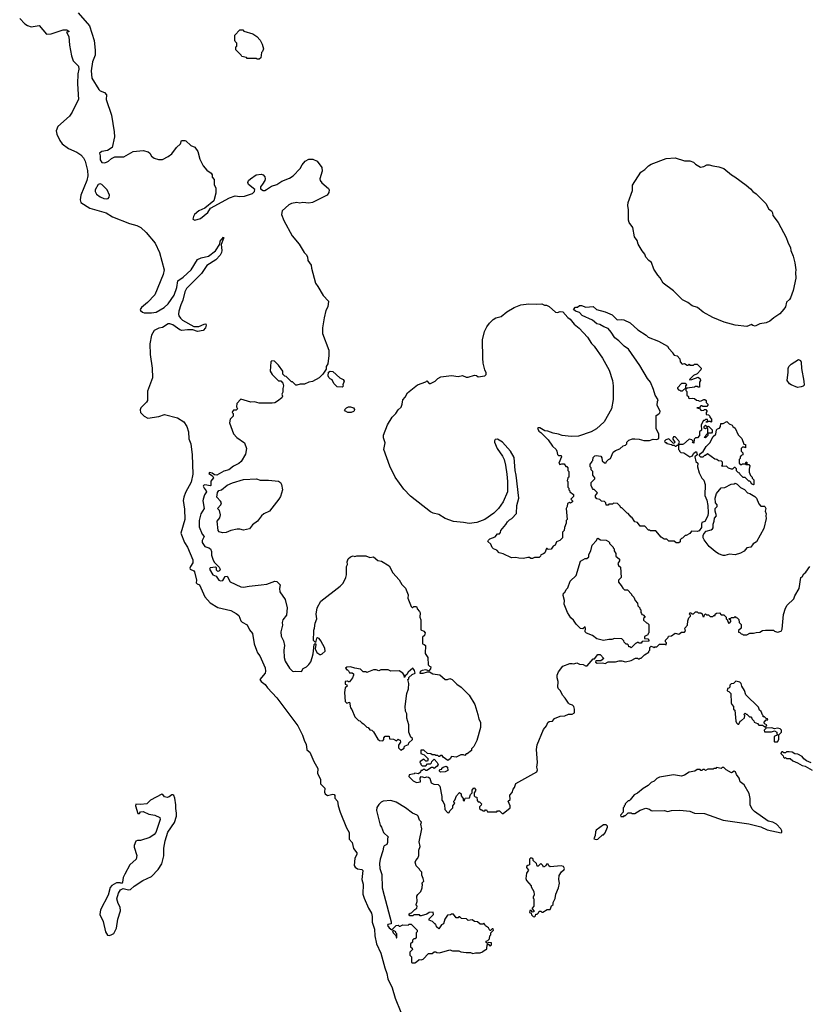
# Model space of a CAD drawing. Extents: x 1863017 to 1989460, y 394564 to 532820.
# Tile 4 of 213: x 1895622 to 1904181, y 417050 to 427741. Entities that reach past the tile are written whole.
import ezdxf

# ---------------------------------------------------------------- set-up
doc = ezdxf.new("R2010")
doc.units = 0

msp = doc.modelspace()

# ---------------------------------------------------------------- linework, layer by layer
at = {"layer": '0CON10XD'}
for points in [[(1896257, 427817), (1896382, 427675), (1896433, 427515), (1896442, 427412), (1896442, 427355), (1896414, 427285), (1896398, 427185), (1896406, 427105), (1896482, 426982), (1896495, 426970), (1896545, 426949), (1896564, 426925), (1896561, 426875), (1896620, 426705), (1896647, 426525), (1896651, 426469), (1896626, 426354), (1896575, 426320), (1896515, 426310), (1896488, 426292), (1896497, 426263), (1896498, 426218), (1896515, 426192), (1896545, 426188), (1896565, 426193), (1896586, 426204), (1896620, 426235), (1896655, 426252), (1896755, 426253), (1896855, 426309), (1896965, 426322), (1897018, 426308), (1897035, 426292), (1897055, 426258), (1897085, 426236), (1897132, 426222), (1897175, 426224), (1897235, 426256), (1897275, 426286), (1897327, 426355), (1897370, 426395), (1897382, 426428), (1897415, 426430), (1897426, 426426), (1897482, 426375), (1897526, 426356), (1897559, 426309), (1897581, 426225), (1897616, 426156), (1897656, 426106), (1897703, 426073), (1897712, 426055), (1897713, 426033), (1897737, 426007), (1897737, 425947), (1897753, 425915), (1897752, 425858), (1897732, 425775), (1897634, 425696), (1897568, 425665), (1897523, 425625), (1897510, 425605), (1897502, 425575), (1897525, 425563), (1897585, 425581), (1897665, 425648), (1897697, 425693), (1897902, 425808), (1897965, 425828), (1898015, 425822), (1898065, 425826), (1898152, 425855), (1898172, 425875), (1898177, 425897), (1898110, 425950), (1898101, 425975), (1898110, 425995), (1898129, 426015), (1898193, 426057), (1898245, 426064), (1898268, 426055), (1898287, 426035), (1898290, 426015), (1898284, 425996), (1898262, 425955), (1898238, 425925), (1898240, 425905), (1898267, 425887), (1898285, 425887), (1898305, 425896), (1898358, 425932), (1898415, 425953), (1898471, 425989), (1898555, 426021), (1898592, 426045), (1898671, 426125), (1898693, 426167), (1898725, 426205), (1898765, 426225), (1898807, 426227), (1898856, 426206), (1898904, 426135), (1898910, 426095), (1898884, 426015), (1898886, 425996), (1898905, 425971), (1898978, 425908), (1898984, 425895), (1898981, 425865), (1898964, 425836), (1898805, 425758), (1898765, 425750), (1898697, 425757), (1898665, 425748), (1898635, 425757), (1898575, 425744), (1898545, 425732), (1898474, 425665), (1898467, 425625), (1898492, 425562), (1898582, 425395), (1898658, 425305), (1898712, 425215), (1898735, 425190), (1898748, 425165), (1898752, 425125), (1898790, 425075), (1898792, 425045), (1898835, 424880), (1898862, 424845), (1898918, 424745), (1898978, 424685), (1898972, 424625), (1898950, 424585), (1898929, 424505), (1898913, 424395), (1898912, 424335), (1898982, 424152), (1898982, 424095), (1898969, 424005), (1898953, 423975), (1898952, 423948), (1898916, 423894), (1898875, 423852), (1898805, 423813), (1898764, 423806), (1898715, 423782), (1898668, 423782), (1898635, 423772), (1898623, 423773), (1898585, 423810), (1898575, 423810), (1898518, 423868), (1898502, 423872), (1898483, 423893), (1898480, 423925), (1898435, 423990), (1898390, 424035), (1898362, 424038), (1898350, 424025), (1898342, 423925), (1898365, 423890), (1898435, 423820), (1898458, 423818), (1898480, 423795), (1898488, 423765), (1898480, 423735), (1898480, 423695), (1898472, 423675), (1898478, 423655), (1898470, 423635), (1898425, 423598), (1898395, 423582), (1898365, 423578), (1898225, 423577), (1898175, 423592), (1898135, 423588), (1898025, 423620), (1897980, 423575), (1897978, 423538), (1897988, 423515), (1897975, 423500), (1897945, 423500), (1897933, 423487), (1897930, 423475), (1897940, 423465), (1897940, 423435), (1897910, 423405), (1897902, 423365), (1897946, 423246), (1897982, 423205), (1898066, 423145), (1898086, 423084), (1898076, 423024), (1898027, 422945), (1898005, 422923), (1897945, 422894), (1897896, 422854), (1897840, 422840), (1897765, 422794), (1897738, 422798), (1897715, 422816), (1897684, 422825), (1897677, 422815), (1897718, 422788), (1897729, 422765), (1897699, 422731), (1897700, 422685), (1897695, 422678), (1897635, 422689), (1897621, 422685), (1897615, 422676), (1897625, 422654), (1897650, 422625), (1897651, 422615), (1897629, 422581), (1897616, 422536), (1897613, 422515), (1897626, 422435), (1897589, 422375), (1897571, 422305), (1897574, 422235), (1897604, 422155), (1897628, 422128), (1897605, 422086), (1897606, 422065), (1897635, 422020), (1897678, 422008), (1897696, 421996), (1897706, 421965), (1897708, 421925), (1897725, 421873), (1897738, 421848), (1897790, 421795), (1897799, 421775), (1897792, 421755), (1897775, 421748), (1897761, 421765), (1897759, 421789), (1897748, 421798), (1897691, 421789), (1897684, 421775), (1897721, 421715), (1897757, 421697), (1897786, 421656), (1897805, 421648), (1897829, 421651), (1897855, 421696), (1897875, 421699), (1897908, 421638), (1898025, 421582), (1898055, 421578), (1898115, 421592), (1898247, 421603), (1898309, 421611), (1898395, 421643), (1898415, 421642), (1898453, 421605), (1898444, 421565), (1898450, 421530), (1898507, 421445), (1898529, 421355), (1898521, 421275), (1898483, 421225), (1898473, 421195), (1898477, 421167), (1898460, 421095), (1898463, 421047), (1898488, 420995), (1898498, 420945), (1898491, 420895), (1898496, 420814), (1898505, 420775), (1898555, 420698), (1898585, 420668), (1898595, 420662), (1898615, 420668), (1898685, 420662), (1898704, 420696), (1898740, 420715), (1898765, 420738), (1898785, 420768), (1898801, 420815), (1898811, 420855), (1898821, 420955), (1898832, 420968), (1898840, 420955), (1898831, 420911), (1898851, 420871), (1898885, 420850), (1898895, 420850), (1898910, 420855), (1898940, 420885), (1898936, 420916), (1898896, 420995), (1898875, 421022), (1898858, 421028)], [(1895622, 427755), (1895678, 427698), (1895708, 427678), (1895745, 427665), (1895835, 427679), (1895915, 427584), (1895965, 427588), (1896095, 427632), (1896135, 427630), (1896157, 427617), (1896155, 427610), (1896130, 427605), (1896155, 427560), (1896163, 427465), (1896185, 427348), (1896203, 427295), (1896260, 427235), (1896265, 427205), (1896253, 427155), (1896251, 427045), (1896261, 426875), (1896234, 426826)], [(1898225, 427312), (1898203, 427313), (1898195, 427320), (1898095, 427320), (1898085, 427330), (1898035, 427340), (1898030, 427355), (1897970, 427415), (1897970, 427445), (1897980, 427455), (1897980, 427485), (1897963, 427503), (1897960, 427515), (1897960, 427575), (1898015, 427630), (1898045, 427630), (1898058, 427618), (1898157, 427587), (1898199, 427559), (1898235, 427520), (1898258, 427475), (1898270, 427425), (1898260, 427395), (1898250, 427385), (1898242, 427328), (1898225, 427312)], [(1896234, 426826), (1896192, 426738), (1896164, 426695), (1896035, 426582), (1896020, 426535), (1896025, 426499), (1896059, 426429), (1896084, 426395), (1896151, 426341), (1896242, 426302), (1896286, 426275), (1896315, 426242), (1896333, 426205), (1896359, 426105), (1896363, 426045), (1896352, 425995), (1896285, 425835), (1896278, 425785), (1896285, 425758), (1896385, 425694), (1896560, 425645), (1896632, 425602), (1896815, 425530), (1896895, 425507), (1896938, 425485), (1896995, 425432), (1897094, 425314), (1897142, 425215), (1897191, 425025), (1897182, 424975), (1897090, 424755), (1897009, 424671), (1896944, 424615), (1896932, 424595), (1896936, 424585), (1896955, 424566), (1896975, 424558), (1897055, 424558), (1897105, 424567), (1897191, 424615), (1897235, 424655), (1897300, 424750), (1897331, 424835), (1897341, 424905), (1897398, 424945), (1897486, 425024), (1897554, 425136), (1897595, 425156), (1897675, 425174), (1897750, 425230), (1897798, 425305), (1897799, 425335), (1897835, 425378), (1897837, 425365), (1897811, 425299), (1897818, 425235), (1897815, 425213), (1897801, 425185), (1897755, 425135), (1897657, 425073), (1897597, 424985), (1897435, 424822), (1897417, 424785), (1897396, 424695), (1897372, 424645), (1897352, 424575), (1897347, 424545), (1897352, 424525), (1897369, 424499), (1897390, 424480), (1897515, 424410), (1897570, 424410), (1897625, 424436), (1897645, 424438), (1897649, 424425), (1897642, 424395), (1897617, 424365), (1897555, 424354), (1897505, 424372), (1897445, 424374), (1897385, 424366), (1897362, 424372), (1897285, 424429), (1897255, 424440), (1897235, 424438), (1897175, 424400), (1897135, 424392), (1897085, 424368), (1897056, 424315), (1897037, 424223), (1897038, 424105), (1897063, 423957), (1897066, 423854), (1897012, 423708), (1897009, 423605), (1897001, 423589), (1896937, 423525), (1896932, 423505), (1896936, 423476), (1896973, 423435), (1897014, 423414), (1897135, 423433), (1897195, 423454), (1897335, 423417), (1897404, 423374), (1897439, 423325), (1897458, 423265), (1897461, 423191), (1897481, 423135), (1897496, 423015), (1897503, 422805), (1897485, 422720), (1897425, 422607), (1897404, 422555), (1897398, 422522), (1897413, 422425), (1897415, 422315), (1897373, 422165), (1897413, 422065), (1897446, 422015), (1897504, 421876), (1897503, 421845), (1897479, 421805), (1897471, 421785), (1897473, 421775), (1897514, 421755), (1897522, 421745), (1897543, 421655), (1897539, 421625), (1897549, 421615), (1897576, 421605), (1897634, 421475), (1897690, 421410), (1897775, 421360), (1897915, 421327), (1897976, 421295), (1898003, 421273), (1898025, 421212), (1898038, 421198), (1898095, 421172), (1898119, 421115), (1898152, 421075), (1898171, 420965), (1898195, 420895), (1898206, 420866), (1898231, 420835), (1898289, 420705), (1898294, 420666), (1898289, 420645), (1898230, 420575), (1898245, 420556), (1898291, 420521), (1898315, 420487), (1898416, 420376), (1898644, 420075), (1898694, 419974), (1898716, 419906), (1898736, 419875), (1898743, 419813), (1898776, 419786), (1898817, 419687), (1898860, 419610), (1898859, 419555), (1898892, 419495), (1898889, 419445), (1898936, 419395), (1898934, 419355), (1898940, 419335), (1898965, 419318), (1899025, 419331), (1899039, 419329), (1899047, 419317), (1899048, 419288), (1899076, 419255), (1899084, 419206), (1899106, 419135), (1899172, 418965), (1899202, 418915), (1899203, 418843), (1899235, 418806), (1899250, 418740), (1899286, 418695), (1899287, 418675), (1899265, 418635), (1899256, 418556), (1899268, 418538), (1899292, 418522), (1899338, 418515), (1899351, 418501), (1899341, 418405), (1899353, 418353), (1899351, 418245), (1899364, 418204), (1899411, 418095), (1899445, 418039), (1899452, 418005), (1899452, 417942), (1899478, 417865), (1899480, 417795), (1899500, 417705), (1899545, 417605), (1899589, 417445), (1899612, 417385), (1899623, 417325), (1899669, 417229), (1899702, 417115), (1899764, 416965)], [(1903525, 424411), (1903395, 424424), (1903276, 424456), (1903155, 424507), (1903048, 424565), (1902988, 424615), (1902928, 424635), (1902881, 424671), (1902825, 424701), (1902726, 424796), (1902615, 424880), (1902580, 424940), (1902555, 424968), (1902512, 425032), (1902488, 425105), (1902458, 425125), (1902425, 425163), (1902414, 425194), (1902385, 425232), (1902344, 425305), (1902332, 425342), (1902303, 425385), (1902284, 425484), (1902245, 425538), (1902236, 425565), (1902236, 425676), (1902230, 425725), (1902233, 425755), (1902280, 425885), (1902280, 425945), (1902370, 426085), (1902416, 426114), (1902453, 426155), (1902485, 426171), (1902645, 426233), (1902745, 426243), (1902845, 426210), (1902905, 426209), (1902945, 426193), (1902965, 426173), (1903021, 426141), (1903055, 426147), (1903090, 426165), (1903115, 426166), (1903154, 426154), (1903220, 426145), (1903272, 426125), (1903357, 426055), (1903393, 426035), (1903516, 425945), (1903563, 425905), (1903588, 425875), (1903625, 425850), (1903692, 425782), (1903730, 425745), (1903764, 425684), (1903790, 425665), (1903803, 425645), (1903807, 425615), (1903865, 425538), (1903950, 425375), (1903967, 425325), (1903996, 425265), (1904000, 425235), (1904026, 425175), (1904045, 425100), (1904056, 425024), (1904051, 424995), (1904054, 424936), (1904025, 424800), (1903998, 424722), (1903988, 424702), (1903956, 424674), (1903943, 424625), (1903925, 424598), (1903882, 424548), (1903818, 424505), (1903775, 424467), (1903735, 424449), (1903665, 424437), (1903615, 424414), (1903590, 424420), (1903575, 424432), (1903525, 424411)], [(1896564, 425796), (1896585, 425801), (1896596, 425814), (1896598, 425835), (1896574, 425895), (1896515, 425951), (1896495, 425958), (1896475, 425951), (1896443, 425895), (1896443, 425875), (1896456, 425846), (1896495, 425816), (1896535, 425801), (1896564, 425796)], [(1901095, 421890), (1901045, 421893), (1901013, 421903), (1900965, 421898), (1900875, 421942), (1900833, 421953), (1900805, 421980), (1900770, 421995), (1900755, 422010), (1900740, 422045), (1900710, 422075), (1900715, 422090), (1900730, 422105), (1900790, 422125), (1900815, 422160), (1900835, 422160), (1900847, 422173), (1900850, 422195), (1900905, 422260), (1900921, 422289), (1900945, 422312), (1900970, 422325), (1901019, 422381), (1901023, 422465), (1901047, 422545), (1901018, 422795), (1901006, 422845), (1900996, 422986), (1900956, 423056), (1900870, 423155), (1900815, 423188), (1900787, 423183), (1900781, 423169), (1900781, 423155), (1900811, 423085), (1900870, 423000), (1900886, 422966), (1900901, 422905), (1900914, 422805), (1900922, 422725), (1900923, 422615), (1900876, 422505), (1900826, 422435), (1900775, 422384), (1900677, 422313), (1900589, 422281), (1900505, 422270), (1900445, 422283), (1900335, 422294), (1900245, 422324), (1900175, 422368), (1900115, 422384), (1900085, 422399), (1899869, 422569), (1899795, 422644), (1899702, 422772), (1899645, 422895), (1899578, 423075), (1899593, 423145), (1899575, 423200), (1899575, 423230), (1899617, 423343), (1899671, 423425), (1899708, 423465), (1899734, 423506), (1899766, 423534), (1899779, 423565), (1899787, 423615), (1899809, 423641), (1899835, 423690), (1899945, 423777), (1900035, 423810), (1900045, 423820), (1900072, 423792), (1900085, 423792), (1900138, 423815), (1900166, 423844), (1900197, 423863), (1900315, 423879), (1900385, 423867), (1900435, 423877), (1900475, 423860), (1900495, 423860), (1900565, 423881), (1900585, 423877), (1900605, 423862), (1900677, 423873), (1900692, 423888), (1900692, 423905), (1900678, 423938), (1900660, 424010), (1900653, 424065), (1900650, 424265), (1900674, 424355), (1900698, 424405), (1900726, 424445), (1900766, 424484), (1900795, 424504), (1900855, 424518), (1900915, 424570), (1900994, 424616), (1901066, 424644), (1901155, 424656), (1901235, 424651), (1901295, 424656), (1901325, 424642), (1901345, 424642), (1901375, 424627), (1901445, 424567), (1901465, 424560), (1901495, 424572), (1901525, 424568), (1901577, 424507), (1901605, 424488), (1901646, 424436), (1901702, 424392), (1901792, 424295), (1901834, 424225), (1901866, 424196), (1901956, 424065), (1902028, 423935), (1902063, 423823), (1902072, 423765), (1902072, 423618), (1902052, 423515), (1901974, 423376), (1901890, 423300), (1901833, 423265), (1901695, 423220), (1901615, 423216), (1901515, 423226), (1901475, 423240), (1901420, 423250), (1901360, 423275), (1901328, 423278), (1901275, 423308), (1901255, 423310), (1901250, 423305), (1901264, 423274), (1901285, 423260), (1901365, 423180), (1901411, 423111), (1901450, 423075), (1901460, 423055), (1901465, 423020), (1901475, 423010), (1901505, 423010), (1901508, 422995), (1901480, 422925), (1901492, 422912), (1901512, 422918), (1901538, 422918), (1901555, 422890), (1901568, 422888), (1901580, 422875), (1901580, 422845), (1901590, 422835), (1901590, 422775), (1901580, 422765), (1901572, 422735), (1901580, 422725), (1901580, 422665), (1901590, 422655), (1901590, 422635), (1901600, 422625), (1901600, 422615), (1901640, 422585), (1901640, 422565), (1901610, 422535), (1901628, 422518), (1901630, 422505), (1901607, 422493), (1901595, 422498), (1901573, 422487), (1901570, 422455), (1901560, 422435), (1901570, 422315), (1901560, 422305), (1901560, 422275), (1901543, 422227), (1901540, 422195), (1901520, 422175), (1901520, 422115), (1901490, 422085), (1901455, 422070), (1901440, 422035), (1901420, 422025), (1901397, 421993), (1901365, 421990), (1901355, 422000), (1901345, 422000), (1901328, 421952), (1901315, 421940), (1901285, 421930), (1901280, 421915), (1901265, 421900), (1901215, 421900), (1901195, 421892), (1901175, 421892), (1901162, 421902), (1901145, 421903), (1901095, 421890)], [(1902785, 422060), (1902755, 422060), (1902735, 422080), (1902675, 422080), (1902655, 422100), (1902625, 422100), (1902592, 422122), (1902535, 422190), (1902475, 422190), (1902465, 422200), (1902455, 422200), (1902415, 422240), (1902363, 422243), (1902335, 422280), (1902305, 422290), (1902275, 422340), (1902265, 422340), (1902235, 422380), (1902223, 422383), (1902165, 422440), (1902155, 422440), (1902148, 422458), (1902117, 422487), (1902075, 422490), (1902065, 422480), (1902025, 422480), (1902015, 422470), (1901995, 422470), (1901990, 422495), (1901978, 422508), (1901943, 422513), (1901925, 422530), (1901895, 422540), (1901880, 422555), (1901880, 422575), (1901900, 422605), (1901865, 422640), (1901855, 422640), (1901845, 422650), (1901832, 422685), (1901830, 422715), (1901870, 422755), (1901870, 422765), (1901850, 422795), (1901850, 422835), (1901830, 422855), (1901830, 422875), (1901820, 422885), (1901820, 422915), (1901840, 422935), (1901840, 422945), (1901850, 422955), (1901853, 422987), (1901870, 423005), (1901885, 423010), (1901935, 423000), (1901948, 422985), (1901952, 422952), (1901975, 422930), (1901995, 422930), (1902000, 422945), (1902020, 422965), (1902043, 422977), (1902072, 423045), (1902096, 423064), (1902145, 423082), (1902180, 423115), (1902205, 423120), (1902220, 423135), (1902220, 423155), (1902240, 423175), (1902281, 423189), (1902305, 423190), (1902355, 423187), (1902405, 423173), (1902465, 423172), (1902504, 423186), (1902545, 423182), (1902568, 423192), (1902568, 423245), (1902537, 423297), (1902538, 423445), (1902568, 423462), (1902578, 423472), (1902580, 423485), (1902550, 423555), (1902552, 423595), (1902560, 423615), (1902528, 423665), (1902510, 423725), (1902478, 423805), (1902443, 423845), (1902362, 423985), (1902238, 424165), (1902192, 424195), (1902132, 424255), (1902088, 424285), (1902048, 424348), (1902015, 424387), (1901968, 424405), (1901925, 424432), (1901895, 424438), (1901845, 424478), (1901735, 424528), (1901705, 424560), (1901660, 424575), (1901640, 424595), (1901662, 424618), (1901685, 424620), (1901705, 424638), (1901725, 424638), (1901775, 424618), (1901855, 424628), (1901890, 424595), (1901985, 424568), (1902060, 424535), (1902115, 424482), (1902165, 424487), (1902185, 424482), (1902255, 424448), (1902340, 424375), (1902430, 424315), (1902450, 424295), (1902565, 424252), (1902660, 424195), (1902675, 424170), (1902720, 424125), (1902720, 424115), (1902735, 424100), (1902765, 424090), (1902795, 424060), (1902800, 424025), (1902822, 424002), (1902845, 424008), (1902875, 423990), (1902885, 423990), (1902895, 424000), (1902905, 423990), (1902945, 423990), (1902955, 424000), (1902985, 424000), (1903027, 423957), (1903025, 423940), (1902983, 423897), (1902942, 423878), (1902900, 423835), (1902905, 423830), (1902927, 423833), (1902995, 423860), (1903015, 423840), (1903020, 423825), (1903010, 423805), (1903008, 423752), (1902995, 423750), (1902985, 423760), (1902965, 423760), (1902955, 423752), (1902875, 423740), (1902862, 423728), (1902860, 423715), (1902870, 423705), (1902870, 423665), (1902888, 423648), (1902890, 423635), (1902898, 423628), (1902935, 423632), (1902955, 423628), (1902975, 423610), (1902997, 423607), (1903005, 423600), (1903027, 423603), (1903055, 423618), (1903067, 423617), (1903080, 423605), (1903080, 423585), (1903100, 423565), (1903100, 423555), (1903088, 423542), (1903045, 423540), (1903035, 423550), (1903025, 423550), (1903008, 423532), (1902980, 423525), (1903008, 423518), (1903028, 423498), (1903055, 423500), (1903065, 423510), (1903078, 423508), (1903090, 423495), (1903090, 423485), (1903080, 423475), (1903080, 423455), (1903105, 423450), (1903120, 423435), (1903120, 423425), (1903140, 423405), (1903140, 423375), (1903135, 423370), (1903125, 423380), (1903100, 423380), (1903095, 423370), (1903082, 423372), (1903085, 423380), (1903100, 423380), (1903095, 423400), (1903075, 423400), (1903065, 423390), (1903052, 423388), (1903028, 423342), (1903030, 423285), (1903010, 423265), (1903010, 423225), (1902988, 423202), (1902965, 423200), (1902950, 423185), (1902948, 423142), (1902932, 423152), (1902940, 423165), (1902925, 423180), (1902895, 423188), (1902835, 423132), (1902825, 423128), (1902795, 423130), (1902780, 423120), (1902780, 423075), (1902790, 423065), (1902790, 423055), (1902805, 423040), (1902837, 423037), (1902903, 422993), (1902933, 423007), (1902945, 423030), (1902965, 423050), (1902978, 423048), (1902982, 423018), (1902960, 422995), (1902970, 422945), (1902990, 422925), (1902988, 422885), (1903005, 422820), (1903033, 422763), (1903055, 422740), (1903072, 422695), (1903068, 422575), (1903088, 422525), (1903100, 422465), (1903102, 422385), (1903098, 422355), (1903066, 422294), (1903035, 422280), (1903030, 422265), (1903032, 422228), (1903005, 422190), (1902985, 422182), (1902923, 422187), (1902905, 422162), (1902865, 422140), (1902855, 422140), (1902825, 422110), (1902812, 422108), (1902800, 422095), (1902798, 422072), (1902785, 422060)], [(1904075, 423749), (1904006, 423776), (1903988, 423788), (1903960, 423825), (1903974, 423915), (1903973, 423955), (1903981, 423975), (1904005, 424002), (1904085, 424052), (1904105, 424040), (1904112, 424022), (1904118, 423955), (1904144, 423816), (1904146, 423774), (1904137, 423763), (1904115, 423754), (1904075, 423749)], [(1899125, 423750), (1899073, 423753), (1899035, 423790), (1899019, 423829), (1898995, 423840), (1898980, 423855), (1898973, 423875), (1898977, 423913), (1898997, 423923), (1899025, 423922), (1899102, 423852), (1899136, 423836), (1899147, 423815), (1899132, 423775), (1899137, 423763), (1899125, 423750)], [(1902825, 423710), (1902860, 423745), (1902862, 423768), (1902870, 423775), (1902855, 423790), (1902815, 423790), (1902770, 423745), (1902770, 423735), (1902782, 423722), (1902795, 423720), (1902805, 423710), (1902825, 423710)], [(1899225, 423475), (1899186, 423476), (1899161, 423491), (1899153, 423505), (1899173, 423527), (1899195, 423536), (1899216, 423536), (1899250, 423525), (1899259, 423509), (1899256, 423495), (1899250, 423485), (1899225, 423475)], [(1903595, 422692), (1903575, 422700), (1903568, 422718), (1903555, 422730), (1903545, 422730), (1903505, 422770), (1903485, 422770), (1903462, 422792), (1903452, 422802), (1903448, 422818), (1903432, 422822), (1903412, 422842), (1903410, 422865), (1903398, 422878), (1903385, 422880), (1903368, 422862), (1903355, 422860), (1903325, 422870), (1903302, 422892), (1903255, 422890), (1903250, 422895), (1903260, 422905), (1903260, 422935), (1903248, 422948), (1903215, 422950), (1903197, 422967), (1903175, 422970), (1903097, 423027), (1903075, 423010), (1903065, 423010), (1903045, 422990), (1903025, 422990), (1903010, 423005), (1903010, 423015), (1903021, 423029), (1903049, 423051), (1903082, 423105), (1903122, 423145), (1903158, 423215), (1903185, 423240), (1903193, 423287), (1903205, 423300), (1903228, 423305), (1903238, 423325), (1903242, 423358), (1903265, 423358), (1903305, 423378), (1903333, 423353), (1903365, 423340), (1903370, 423325), (1903398, 423305), (1903430, 423235), (1903470, 423195), (1903492, 423132), (1903508, 423128), (1903508, 423092), (1903495, 423100), (1903475, 423100), (1903460, 423085), (1903460, 423055), (1903478, 423038), (1903480, 423015), (1903462, 423008), (1903450, 422995), (1903450, 422975), (1903440, 422965), (1903440, 422925), (1903452, 422912), (1903465, 422910), (1903475, 422920), (1903510, 422920), (1903515, 422940), (1903530, 422925), (1903510, 422920), (1903512, 422912), (1903545, 422910), (1903557, 422897), (1903548, 422862), (1903548, 422828), (1903563, 422793), (1903580, 422775), (1903582, 422762), (1903600, 422745), (1903600, 422695), (1903595, 422692)], [(1903075, 423200), (1903060, 423205), (1903078, 423222), (1903080, 423235), (1903100, 423250), (1903098, 423298), (1903085, 423310), (1903075, 423300), (1903060, 423305), (1903060, 423325), (1903075, 423340), (1903095, 423320), (1903108, 423328), (1903148, 423288), (1903147, 423263), (1903138, 423252), (1903100, 423250), (1903098, 423225), (1903075, 423200)], [(1902755, 423110), (1902765, 423120), (1902780, 423120), (1902780, 423135), (1902788, 423142), (1902790, 423155), (1902785, 423170), (1902745, 423212), (1902725, 423210), (1902720, 423195), (1902720, 423185), (1902740, 423155), (1902735, 423140), (1902722, 423142), (1902675, 423190), (1902642, 423178), (1902630, 423165), (1902635, 423150), (1902645, 423150), (1902655, 423140), (1902705, 423130), (1902715, 423120), (1902735, 423120), (1902745, 423110), (1902755, 423110)], [(1897825, 422170), (1897790, 422180), (1897780, 422195), (1897769, 422295), (1897798, 422332), (1897804, 422365), (1897792, 422412), (1897773, 422435), (1897808, 422472), (1897815, 422495), (1897805, 422513), (1897764, 422555), (1897772, 422608), (1897785, 422628), (1897815, 422637), (1897875, 422687), (1897936, 422714), (1898055, 422749), (1898195, 422756), (1898235, 422741), (1898325, 422743), (1898435, 422732), (1898456, 422716), (1898468, 422695), (1898477, 422635), (1898456, 422564), (1898439, 422535), (1898338, 422405), (1898275, 422376), (1898250, 422355), (1898205, 422297), (1898152, 422255), (1898118, 422212), (1898055, 422197), (1898015, 422209), (1897985, 422209), (1897915, 422194), (1897865, 422174), (1897825, 422170)], [(1903285, 421922), (1903265, 421922), (1903215, 421942), (1903180, 421965), (1903115, 422022), (1903058, 422095), (1903048, 422115), (1903048, 422142), (1903055, 422160), (1903082, 422188), (1903135, 422202), (1903149, 422211), (1903158, 422225), (1903158, 422262), (1903170, 422295), (1903173, 422327), (1903192, 422355), (1903178, 422405), (1903180, 422435), (1903200, 422455), (1903200, 422475), (1903182, 422495), (1903178, 422545), (1903192, 422595), (1903245, 422658), (1903285, 422662), (1903353, 422697), (1903385, 422700), (1903395, 422708), (1903418, 422698), (1903455, 422660), (1903499, 422639), (1903530, 422605), (1903557, 422597), (1903610, 422565), (1903630, 422545), (1903653, 422483), (1903675, 422460), (1903715, 422460), (1903720, 422455), (1903728, 422435), (1903722, 422405), (1903732, 422375), (1903728, 422355), (1903732, 422325), (1903708, 422215), (1903630, 422070), (1903591, 422049), (1903565, 422012), (1903524, 422006), (1903495, 421972), (1903455, 421950), (1903395, 421932), (1903335, 421938), (1903285, 421922)], [(1902265, 420920), (1902255, 420930), (1902242, 420932), (1902238, 420948), (1902225, 420960), (1902212, 420962), (1902192, 420982), (1902188, 420998), (1902165, 421020), (1902085, 421022), (1902055, 421012), (1902025, 421012), (1901965, 421000), (1901895, 421018), (1901846, 421056), (1901780, 421080), (1901768, 421095), (1901772, 421135), (1901765, 421148), (1901742, 421128), (1901715, 421132), (1901668, 421178), (1901640, 421220), (1901610, 421245), (1901573, 421305), (1901538, 421395), (1901542, 421435), (1901528, 421488), (1901530, 421515), (1901545, 421520), (1901560, 421555), (1901577, 421573), (1901602, 421645), (1901668, 421705), (1901715, 421860), (1901765, 421890), (1901785, 421890), (1901805, 421910), (1901808, 421935), (1901828, 421975), (1901843, 422037), (1901890, 422085), (1901892, 422098), (1901905, 422110), (1901933, 422093), (1901995, 422090), (1902020, 422075), (1902030, 422065), (1902030, 422055), (1902070, 422015), (1902070, 422005), (1902080, 421995), (1902080, 421975), (1902100, 421945), (1902100, 421915), (1902140, 421885), (1902140, 421865), (1902122, 421835), (1902130, 421815), (1902150, 421795), (1902158, 421685), (1902130, 421655), (1902128, 421635), (1902159, 421599), (1902175, 421570), (1902195, 421550), (1902225, 421550), (1902270, 421505), (1902270, 421495), (1902295, 421470), (1902310, 421435), (1902337, 421407), (1902340, 421375), (1902360, 421355), (1902360, 421345), (1902370, 421335), (1902370, 421305), (1902380, 421295), (1902382, 421282), (1902398, 421278), (1902420, 421255), (1902402, 421238), (1902402, 421222), (1902432, 421192), (1902445, 421190), (1902460, 421175), (1902460, 421085), (1902450, 421075), (1902448, 421062), (1902410, 421045), (1902412, 421022), (1902448, 421018), (1902460, 421005), (1902458, 420992), (1902385, 420990), (1902375, 420970), (1902355, 420970), (1902345, 420980), (1902335, 420980), (1902325, 420970), (1902312, 420968), (1902265, 420920)], [(1898858, 421028), (1898848, 421022), (1898835, 420980), (1898815, 421002), (1898813, 421025), (1898820, 421075), (1898817, 421113), (1898826, 421134), (1898833, 421187), (1898850, 421235), (1898843, 421285), (1898853, 421355), (1898893, 421427), (1899105, 421589), (1899136, 421624), (1899167, 421685), (1899173, 421715), (1899173, 421805), (1899183, 421827), (1899180, 421855), (1899193, 421887), (1899215, 421910), (1899245, 421918), (1899265, 421912), (1899285, 421920), (1899355, 421920), (1899385, 421918), (1899425, 421902), (1899465, 421908), (1899515, 421870), (1899555, 421860), (1899635, 421812), (1899678, 421735), (1899745, 421660), (1899775, 421610), (1899815, 421570), (1899842, 421495), (1899841, 421461), (1899875, 421370), (1899885, 421360), (1899895, 421360), (1899905, 421370), (1899935, 421370), (1899938, 421362), (1899940, 421345), (1899968, 421315), (1899972, 421302), (1899970, 421255), (1899982, 421225), (1899980, 421115), (1900015, 421100), (1900028, 421085), (1900020, 421055), (1900000, 421035), (1900000, 420965), (1900018, 420958), (1900030, 420945), (1900028, 420858), (1900057, 420817), (1900060, 420735), (1900075, 420720), (1900090, 420715), (1900087, 420693), (1900068, 420672), (1900035, 420682), (1899994, 420676), (1899972, 420665), (1899970, 420645), (1900005, 420644), (1900055, 420660), (1900075, 420660), (1900110, 420640), (1900188, 420628), (1900245, 420578), (1900272, 420578), (1900295, 420588), (1900322, 420575), (1900372, 420525), (1900418, 420495), (1900506, 420406), (1900567, 420305), (1900602, 420195), (1900612, 420145), (1900628, 420115), (1900628, 420055), (1900588, 419915), (1900555, 419850), (1900530, 419825), (1900530, 419805), (1900485, 419770), (1900475, 419770), (1900458, 419752), (1900445, 419760), (1900415, 419760), (1900365, 419732), (1900315, 419742), (1900299, 419715), (1900275, 419696), (1900223, 419735), (1900212, 419752), (1900198, 419752), (1900185, 419740), (1900175, 419740), (1900165, 419750), (1900145, 419750), (1900137, 419757), (1900105, 419760), (1900088, 419768), (1900052, 419772), (1900015, 419810), (1899982, 419808), (1899982, 419772), (1900018, 419758), (1900060, 419715), (1900055, 419690), (1900035, 419690), (1900015, 419710), (1899972, 419688), (1899970, 419675), (1899980, 419665), (1899982, 419652), (1899995, 419640), (1900035, 419640), (1900055, 419660), (1900085, 419660), (1900098, 419672), (1900102, 419688), (1900125, 419710), (1900160, 419675), (1900168, 419655), (1900160, 419635), (1900125, 419610), (1900115, 419620), (1900095, 419620), (1900045, 419590), (1900035, 419590), (1900025, 419600), (1900005, 419600), (1899995, 419590), (1899982, 419588), (1899978, 419572), (1899957, 419553), (1899915, 419560), (1899907, 419553), (1899855, 419540), (1899852, 419525), (1899898, 419475), (1899935, 419460), (1899978, 419465), (1899973, 419505), (1899985, 419524), (1900025, 419512), (1900045, 419519), (1900065, 419517), (1900077, 419505), (1900094, 419454), (1900121, 419441), (1900170, 419435), (1900187, 419417), (1900210, 419305), (1900210, 419265), (1900225, 419250), (1900238, 419215), (1900242, 419165), (1900272, 419132), (1900285, 419130), (1900300, 419155), (1900330, 419185), (1900330, 419205), (1900350, 419235), (1900340, 419245), (1900340, 419255), (1900350, 419265), (1900370, 419315), (1900402, 419348), (1900420, 419335), (1900420, 419315), (1900440, 419285), (1900442, 419262), (1900455, 419260), (1900462, 419288), (1900508, 419292), (1900522, 419328), (1900540, 419345), (1900540, 419375), (1900555, 419400), (1900568, 419398), (1900570, 419385), (1900580, 419375), (1900560, 419345), (1900560, 419315), (1900572, 419302), (1900588, 419298), (1900592, 419262), (1900605, 419250), (1900618, 419248), (1900640, 419225), (1900638, 419212), (1900620, 419195), (1900620, 419175), (1900635, 419160), (1900645, 419160), (1900655, 419150), (1900675, 419150), (1900685, 419160), (1900695, 419160), (1900705, 419140), (1900805, 419140), (1900815, 419150), (1900835, 419150), (1900865, 419120), (1900875, 419120), (1900950, 419185), (1900950, 419205), (1900930, 419255), (1900950, 419275), (1900948, 419322), (1900975, 419350), (1900983, 419387), (1900998, 419405), (1901014, 419446), (1901242, 419575), (1901250, 419595), (1901242, 419625), (1901250, 419675), (1901237, 419815), (1901244, 419866), (1901313, 420035), (1901348, 420075), (1901361, 420109), (1901375, 420120), (1901410, 420125), (1901435, 420152), (1901495, 420178), (1901545, 420182), (1901585, 420200), (1901625, 420200), (1901650, 420215), (1901652, 420255), (1901642, 420285), (1901628, 420298), (1901595, 420308), (1901585, 420318), (1901548, 420375), (1901520, 420405), (1901498, 420455), (1901476, 420476), (1901468, 420495), (1901472, 420555), (1901462, 420595), (1901463, 420625), (1901475, 420660), (1901525, 420720), (1901601, 420749), (1901625, 420752), (1901645, 420748), (1901675, 420758), (1901705, 420744), (1901745, 420740), (1901772, 420725), (1901788, 420725), (1901855, 420800), (1901868, 420802), (1901905, 420850), (1901928, 420848), (1901970, 420805), (1901935, 420780), (1901882, 420778), (1901880, 420765), (1901897, 420753), (1901955, 420758), (1901985, 420752), (1902015, 420770), (1902095, 420768), (1902135, 420780), (1902165, 420780), (1902205, 420768), (1902266, 420784), (1902315, 420810), (1902335, 420810), (1902345, 420800), (1902355, 420800), (1902365, 420810), (1902375, 420810), (1902410, 420845), (1902460, 420875), (1902460, 420885), (1902470, 420895), (1902470, 420925), (1902482, 420938), (1902508, 420928), (1902515, 420920), (1902525, 420930), (1902545, 420930), (1902575, 420960), (1902635, 420960), (1902645, 420950), (1902650, 420975), (1902640, 420985), (1902640, 421005), (1902668, 421032), (1902672, 421048), (1902705, 421050), (1902745, 421080), (1902785, 421070), (1902815, 421090), (1902845, 421090), (1902858, 421105), (1902850, 421135), (1902877, 421165), (1902882, 421215), (1902893, 421247), (1902910, 421265), (1902910, 421275), (1902900, 421285), (1902905, 421300), (1902915, 421300), (1902925, 421290), (1902945, 421290), (1902965, 421310), (1902985, 421310), (1902995, 421300), (1903025, 421300), (1903038, 421288), (1903045, 421260), (1903058, 421262), (1903062, 421278), (1903075, 421290), (1903085, 421280), (1903108, 421278), (1903125, 421260), (1903155, 421260), (1903165, 421270), (1903178, 421272), (1903180, 421285), (1903192, 421298), (1903225, 421300), (1903245, 421280), (1903275, 421280), (1903300, 421255), (1903300, 421235), (1903308, 421228), (1903325, 421190), (1903338, 421192), (1903350, 421205), (1903348, 421218), (1903332, 421232), (1903332, 421238), (1903345, 421240), (1903355, 421250), (1903385, 421250), (1903395, 421260), (1903405, 421250), (1903418, 421248), (1903438, 421228), (1903440, 421195), (1903460, 421175), (1903460, 421135), (1903432, 421108), (1903432, 421092), (1903448, 421088), (1903462, 421072), (1903475, 421070), (1903485, 421060), (1903525, 421060), (1903555, 421080), (1903595, 421080), (1903625, 421088), (1903665, 421092), (1903695, 421108), (1903725, 421112), (1903812, 421112), (1903825, 421100), (1903855, 421090), (1903895, 421102), (1903907, 421123), (1903923, 421283), (1903945, 421350), (1903962, 421385), (1904035, 421452), (1904046, 421485), (1904091, 421565), (1904110, 421685), (1904125, 421690), (1904142, 421725), (1904165, 421742), (1904207, 421805)], [(1899765, 419810), (1899798, 419832), (1899800, 419845), (1899812, 419858), (1899848, 419872), (1899852, 419888), (1899890, 419925), (1899890, 419935), (1899872, 419952), (1899850, 420005), (1899852, 420085), (1899827, 420157), (1899827, 420203), (1899814, 420234), (1899810, 420285), (1899828, 420425), (1899848, 420475), (1899852, 420535), (1899840, 420575), (1899850, 420585), (1899852, 420598), (1899885, 420630), (1899918, 420645), (1899913, 420675), (1899895, 420700), (1899842, 420655), (1899828, 420632), (1899812, 420618), (1899805, 420600), (1899800, 420625), (1899786, 420646), (1899745, 420672), (1899655, 420668), (1899625, 420680), (1899545, 420680), (1899525, 420672), (1899495, 420682), (1899465, 420682), (1899395, 420652), (1899385, 420660), (1899355, 420660), (1899325, 420688), (1899265, 420698), (1899216, 420716), (1899175, 420710), (1899162, 420698), (1899175, 420680), (1899185, 420680), (1899195, 420670), (1899205, 420650), (1899235, 420650), (1899248, 420638), (1899250, 420625), (1899240, 420595), (1899205, 420550), (1899195, 420550), (1899185, 420560), (1899160, 420555), (1899160, 420525), (1899178, 420518), (1899180, 420505), (1899160, 420485), (1899152, 420435), (1899158, 420338), (1899175, 420320), (1899205, 420330), (1899218, 420268), (1899232, 420252), (1899265, 420170), (1899305, 420130), (1899318, 420128), (1899340, 420105), (1899357, 420097), (1899395, 420060), (1899410, 420055), (1899425, 420030), (1899447, 420027), (1899465, 420010), (1899515, 419930), (1899533, 419913), (1899568, 419912), (1899580, 419925), (1899580, 419945), (1899595, 419960), (1899635, 419960), (1899642, 419932), (1899685, 419930), (1899715, 419910), (1899735, 419930), (1899745, 419920), (1899758, 419918), (1899760, 419895), (1899740, 419865), (1899740, 419835), (1899765, 419810)], [(1903725, 420060), (1903738, 420072), (1903740, 420085), (1903722, 420092), (1903712, 420102), (1903710, 420115), (1903732, 420138), (1903750, 420140), (1903748, 420148), (1903732, 420152), (1903715, 420170), (1903702, 420172), (1903700, 420185), (1903692, 420192), (1903678, 420228), (1903660, 420245), (1903650, 420275), (1903512, 420412), (1903497, 420457), (1903468, 420505), (1903460, 420535), (1903447, 420547), (1903405, 420560), (1903378, 420532), (1903352, 420528), (1903340, 420515), (1903340, 420495), (1903328, 420482), (1903312, 420478), (1903310, 420455), (1903328, 420448), (1903350, 420425), (1903352, 420325), (1903360, 420305), (1903380, 420285), (1903380, 420255), (1903392, 420242), (1903402, 420125), (1903410, 420105), (1903425, 420090), (1903438, 420092), (1903450, 420125), (1903465, 420130), (1903498, 420162), (1903500, 420185), (1903490, 420195), (1903505, 420210), (1903515, 420200), (1903525, 420200), (1903552, 420172), (1903565, 420170), (1903578, 420158), (1903580, 420145), (1903598, 420128), (1903602, 420112), (1903638, 420098), (1903655, 420080), (1903695, 420080), (1903725, 420060)], [(1903855, 419900), (1903870, 419925), (1903870, 419975), (1903900, 420005), (1903900, 420025), (1903885, 420040), (1903855, 420048), (1903825, 420040), (1903795, 420052), (1903732, 420048), (1903710, 420025), (1903715, 420010), (1903793, 420007), (1903825, 420020), (1903850, 420005), (1903850, 419985), (1903860, 419975), (1903822, 419958), (1903820, 419905), (1903825, 419900), (1903855, 419900)], [(1904223, 419673), (1904173, 419693), (1904144, 419714), (1904125, 419740), (1904077, 419767), (1904045, 419770), (1904017, 419787), (1903985, 419790), (1903955, 419790), (1903945, 419780), (1903925, 419780), (1903915, 419790), (1903905, 419790), (1903892, 419778), (1903892, 419772), (1903918, 419748), (1903920, 419735), (1903932, 419722), (1903945, 419730), (1903955, 419720), (1903995, 419720), (1904023, 419693), (1904075, 419672), (1904125, 419642), (1904157, 419637), (1904234, 419594)], [(1900195, 419570), (1900180, 419585), (1900192, 419598), (1900208, 419602), (1900210, 419615), (1900224, 419626), (1900255, 419636), (1900270, 419625), (1900273, 419587), (1900245, 419574), (1900195, 419570)], [(1903895, 418912), (1903902, 418918), (1903902, 418935), (1903892, 418955), (1903846, 419005), (1903805, 419029), (1903755, 419040), (1903608, 419145), (1903580, 419170), (1903560, 419215), (1903561, 419285), (1903550, 419340), (1903493, 419433), (1903450, 419465), (1903440, 419505), (1903410, 419545), (1903400, 419575), (1903385, 419580), (1903355, 419562), (1903300, 419595), (1903275, 419620), (1903255, 419620), (1903245, 419610), (1903195, 419620), (1903185, 419610), (1903165, 419610), (1903157, 419603), (1903098, 419602), (1903075, 419590), (1903065, 419600), (1903045, 419600), (1903035, 419590), (1903025, 419590), (1903015, 419600), (1902985, 419600), (1902957, 419583), (1902895, 419572), (1902845, 419538), (1902813, 419527), (1902725, 419543), (1902575, 419518), (1902545, 419502), (1902516, 419474), (1902485, 419458), (1902450, 419425), (1902397, 419393), (1902335, 419342), (1902300, 419325), (1902255, 419270), (1902245, 419260), (1902235, 419260), (1902200, 419225), (1902200, 419215), (1902190, 419205), (1902190, 419195), (1902180, 419185), (1902180, 419135), (1902150, 419105), (1902155, 419090), (1902185, 419090), (1902195, 419100), (1902205, 419100), (1902235, 419130), (1902265, 419130), (1902273, 419123), (1902295, 419120), (1902307, 419123), (1902365, 419158), (1902425, 419178), (1902465, 419170), (1902483, 419153), (1902495, 419150), (1902624, 419154), (1902665, 419144), (1902705, 419154), (1902795, 419159), (1902905, 419146), (1902956, 419126), (1903065, 419121), (1903265, 419048), (1903545, 419010), (1903677, 418977), (1903745, 418946), (1903895, 418912)], [(1896595, 417798), (1896615, 417803), (1896645, 417820), (1896674, 417875), (1896688, 417975), (1896717, 418065), (1896715, 418105), (1896693, 418145), (1896676, 418195), (1896694, 418255), (1896718, 418292), (1896745, 418308), (1896803, 418293), (1896825, 418298), (1896867, 418333), (1896961, 418395), (1897055, 418439), (1897125, 418514), (1897166, 418575), (1897188, 418662), (1897189, 418745), (1897202, 418825), (1897231, 418919), (1897305, 419025), (1897325, 419092), (1897326, 419125), (1897318, 419175), (1897318, 419215), (1897308, 419288), (1897298, 419318), (1897285, 419326), (1897275, 419326), (1897246, 419304), (1897225, 419296), (1897195, 419303), (1897177, 419327), (1897165, 419330), (1897045, 419265), (1897005, 419228), (1896935, 419218), (1896885, 419223), (1896881, 419205), (1896905, 419120), (1896925, 419120), (1896935, 419138), (1896965, 419142), (1897024, 419114), (1897092, 419102), (1897145, 419077), (1897149, 419055), (1897101, 418915), (1897085, 418893), (1897035, 418862), (1896935, 418829), (1896901, 418829), (1896885, 418820), (1896867, 418775), (1896866, 418755), (1896894, 418665), (1896887, 418625), (1896820, 418565), (1896766, 418464), (1896748, 418425), (1896740, 418375), (1896728, 418362), (1896715, 418370), (1896675, 418370), (1896625, 418340), (1896605, 418317), (1896584, 418236), (1896499, 418075), (1896494, 418025), (1896528, 417948), (1896556, 417835), (1896575, 417802), (1896595, 417798)], [(1899915, 417500), (1899935, 417510), (1899962, 417538), (1899985, 417532), (1900005, 417540), (1900065, 417600), (1900105, 417600), (1900125, 417620), (1900145, 417620), (1900153, 417613), (1900185, 417608), (1900295, 417640), (1900325, 417632), (1900395, 417630), (1900415, 417620), (1900475, 417612), (1900522, 417612), (1900545, 417602), (1900575, 417610), (1900625, 417610), (1900652, 417618), (1900672, 417638), (1900685, 417640), (1900698, 417652), (1900702, 417698), (1900718, 417698), (1900735, 417680), (1900750, 417695), (1900748, 417718), (1900715, 417720), (1900705, 417710), (1900692, 417722), (1900690, 417735), (1900708, 417742), (1900728, 417762), (1900730, 417795), (1900740, 417805), (1900740, 417825), (1900770, 417855), (1900768, 417868), (1900755, 417870), (1900738, 417852), (1900732, 417852), (1900715, 417880), (1900682, 417902), (1900678, 417918), (1900665, 417930), (1900655, 417920), (1900625, 417920), (1900597, 417947), (1900565, 417950), (1900537, 417967), (1900495, 417960), (1900477, 417977), (1900423, 417983), (1900405, 418000), (1900395, 418000), (1900385, 417990), (1900365, 417990), (1900335, 418030), (1900315, 418030), (1900305, 418020), (1900272, 418018), (1900242, 417975), (1900228, 417925), (1900207, 417913), (1900175, 417870), (1900152, 417892), (1900145, 417920), (1900135, 417920), (1900108, 417948), (1900070, 417965), (1900072, 417978), (1900120, 418025), (1900115, 418050), (1900073, 418047), (1900045, 418030), (1899985, 418010), (1899975, 418010), (1899965, 418020), (1899905, 418020), (1899895, 418010), (1899862, 418012), (1899852, 418028), (1899865, 418040), (1899878, 418042), (1899915, 418080), (1899937, 418093), (1899940, 418115), (1899930, 418125), (1899930, 418135), (1899940, 418165), (1899938, 418225), (1899947, 418243), (1899980, 418275), (1899997, 418313), (1900000, 418355), (1899992, 418365), (1900012, 418388), (1900007, 418417), (1899993, 418453), (1899990, 418485), (1899970, 418505), (1899968, 418518), (1899930, 418555), (1899920, 418595), (1899925, 418610), (1899950, 418635), (1899960, 418665), (1899958, 418722), (1899972, 418765), (1899962, 418815), (1899992, 418955), (1899982, 419005), (1899987, 419027), (1899965, 419050), (1899952, 419092), (1899940, 419105), (1899890, 419125), (1899814, 419184), (1899714, 419244), (1899655, 419262), (1899570, 419255), (1899550, 419245), (1899525, 419220), (1899504, 419186), (1899500, 419155), (1899538, 418995), (1899552, 418975), (1899577, 418917), (1899630, 418865), (1899620, 418855), (1899620, 418805), (1899610, 418785), (1899581, 418769), (1899574, 418756), (1899569, 418715), (1899540, 418625), (1899533, 418577), (1899537, 418525), (1899558, 418458), (1899562, 418315), (1899583, 418233), (1899660, 417945), (1899658, 417922), (1899623, 417915), (1899620, 417905), (1899635, 417880), (1899665, 417860), (1899713, 417907), (1899735, 417910), (1899745, 417900), (1899755, 417900), (1899785, 417912), (1899845, 417910), (1899855, 417920), (1899875, 417920), (1899940, 417855), (1899940, 417835), (1899930, 417825), (1899930, 417775), (1899918, 417762), (1899905, 417760), (1899892, 417748), (1899890, 417725), (1899870, 417705), (1899870, 417675), (1899888, 417658), (1899890, 417645), (1899860, 417615), (1899860, 417585), (1899880, 417565), (1899880, 417505), (1899885, 417500), (1899915, 417500)], [(1901885, 418838), (1901905, 418842), (1901955, 418890), (1901965, 418890), (1901985, 418910), (1902010, 418975), (1902010, 418985), (1901995, 419000), (1901965, 419000), (1901885, 418940), (1901878, 418922), (1901877, 418883), (1901860, 418845), (1901885, 418838)], [(1901215, 418000), (1901228, 418012), (1901232, 418028), (1901245, 418030), (1901258, 418042), (1901265, 418060), (1901285, 418060), (1901295, 418050), (1901305, 418050), (1901355, 418080), (1901385, 418080), (1901390, 418085), (1901402, 418118), (1901420, 418135), (1901420, 418155), (1901442, 418198), (1901448, 418245), (1901477, 418313), (1901488, 418365), (1901480, 418405), (1901483, 418447), (1901511, 418489), (1901540, 418515), (1901542, 418525), (1901530, 418545), (1901505, 418552), (1901385, 418542), (1901370, 418555), (1901365, 418570), (1901345, 418570), (1901340, 418555), (1901315, 418540), (1901308, 418558), (1901285, 418580), (1901255, 418550), (1901245, 418550), (1901238, 418578), (1901202, 418612), (1901200, 418625), (1901188, 418638), (1901175, 418640), (1901160, 418625), (1901160, 418565), (1901142, 418558), (1901130, 418545), (1901130, 418535), (1901150, 418505), (1901130, 418475), (1901122, 418415), (1901130, 418395), (1901180, 418335), (1901180, 418325), (1901210, 418275), (1901212, 418238), (1901202, 418215), (1901202, 418202), (1901210, 418195), (1901210, 418115), (1901190, 418095), (1901190, 418085), (1901210, 418065), (1901210, 418055), (1901195, 418050), (1901178, 418068), (1901165, 418070), (1901160, 418045), (1901178, 418038), (1901185, 418020), (1901202, 418002), (1901215, 418000)], [(1899720, 417770), (1899720, 417815), (1899710, 417825), (1899710, 417835), (1899685, 417850), (1899672, 417848), (1899680, 417825), (1899708, 417798), (1899715, 417770), (1899720, 417770)]]:
    msp.add_lwpolyline(points, dxfattribs=at)

doc.saveas('drawing.dxf')
